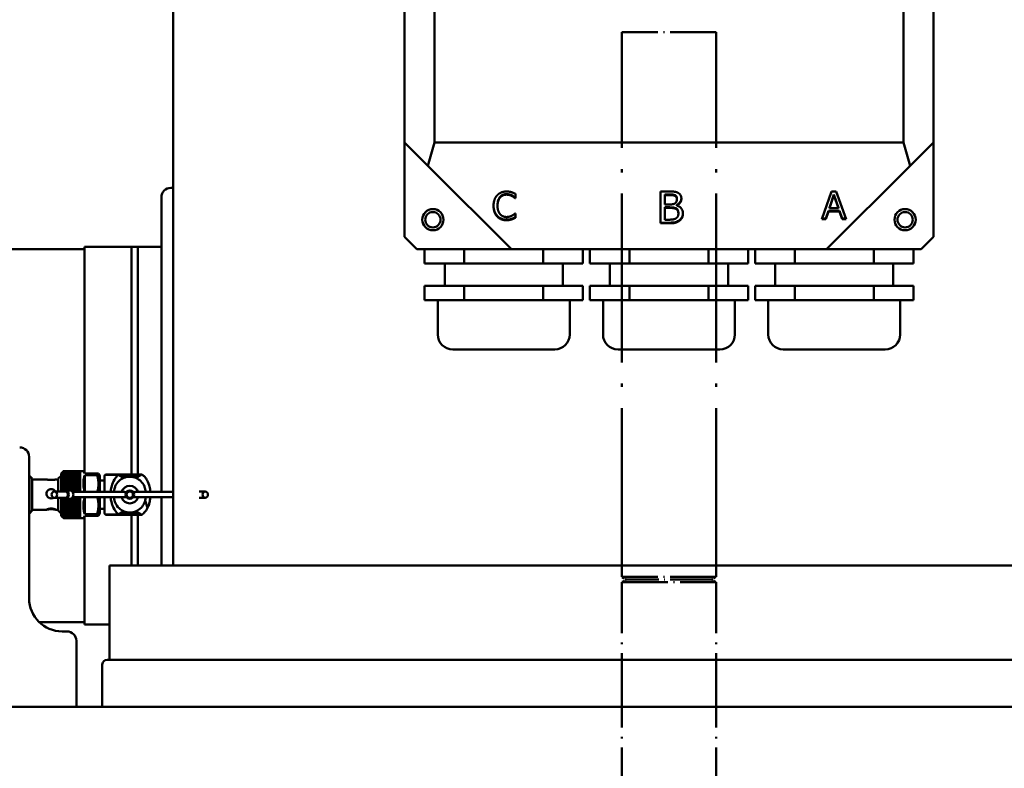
# Model space of a CAD drawing. Header units: millimetres. Extents: x 40 to 4804, y -323 to 2338.
# Tile 10 of 36: x 1022 to 1231, y 1212 to 1371. Entities that reach past the tile are written whole.
import ezdxf

# ---------------------------------------------------------------- set-up
doc = ezdxf.new("R2010")
doc.units = ezdxf.units.MM
doc.header["$LTSCALE"] = 8
doc.linetypes.add('LONG_DASH_DOTTED', pattern=[0.61, 0.48, -0.06, 0.01, -0.06])
for name, color, linetype, lineweight in [('Dimension (ISO)', 7, 'Continuous', 25), ('Overlay (ISO)', 7, 'LONG_DASH_DOTTED', 50), ('Visible (ISO)', 7, 'Continuous', 50)]:
    doc.layers.add(name, color=color, linetype=linetype, lineweight=lineweight)
doc.styles.add('Note Text (ISO)', font='tahoma.ttf')
doc.dimstyles.new('Default (ISO)', dxfattribs={"dimscale": 8, "dimtxt": 3.5, "dimasz": 2.5, "dimexe": 3.175, "dimexo": 0, "dimgap": 0.762, "dimtad": 1, "dimtoh": 1, "dimrnd": 1e-08, "dimzin": 0, "dimtxsty": 'Note Text (ISO)', "dimcen": 0.09, "dimdle": 10, "dimclrd": 256, "dimclre": 256, "dimclrt": 256, "dimazin": 0, "dimtfac": 1.001486, "dimtmove": 0, "dimatfit": 3, "dimfxl": 1, "dimtolj": 1, "dimtzin": 0, "dimlwd": -1, "dimlwe": -1, "dimarcsym": 0})

# ---------------------------------------------------------------- blocks, each defined once
blk = doc.blocks.new('*D46')
at = {"layer": 'Defpoints', "color": 0, "transparency": 16777216}
for p in [(1149.27, 1475.56), (849.62, 751.11), (929.62, 751.11)]:
    blk.add_point(p, dxfattribs=at)
at = {"layer": 'Dimension (ISO)', "transparency": 16777216}
for p, q in [((1149.27, 1475.56), (824.22, 1475.56)), ((849.62, 1455.56), (849.62, 771.11)), ((929.62, 751.11), (824.22, 751.11))]:
    blk.add_line(p, q, dxfattribs=at)
for points in [[(846.28, 1455.56), (852.95, 1455.56), (849.62, 1475.56)], [(846.28, 771.11), (852.95, 771.11), (849.62, 751.11)]]:
    blk.add_solid(points, dxfattribs=at)
at = {"layer": 'Dimension (ISO)', "transparency": 16777216, "insert": (814.94, 1055.71), "char_height": 28, "attachment_point": 1, "rotation": 90, "style": 'Note Text (ISO)'}
blk.add_mtext('\\A1;724', dxfattribs=at)

msp = doc.modelspace()

# ---------------------------------------------------------------- linework, layer by layer
at = {"layer": 'Overlay (ISO)', "ltscale": 2.534424}
for p, q in [((1169.618, 1367.908), (1149.618, 1367.908)), ((1169.618, 1252.485), (1149.618, 1252.485)), ((1149.618, 1251.331), (1169.618, 1251.331))]:
    msp.add_line(p, q, dxfattribs=at)
at = {"layer": 'Overlay (ISO)', "ltscale": 9.311783}
for p, q in [((1149.618, 1252.485), (1149.618, 1367.908)), ((1169.618, 1252.485), (1169.618, 1367.908))]:
    msp.add_line(p, q, dxfattribs=at)
at = {"layer": 'Overlay (ISO)', "ltscale": 0.093057}
for p, q in [((1150.618, 1251.908), (1149.618, 1252.485)), ((1150.618, 1251.908), (1149.618, 1251.331)), ((1168.618, 1251.908), (1169.618, 1252.485)), ((1168.618, 1251.908), (1169.618, 1251.331))]:
    msp.add_line(p, q, dxfattribs=at)
at = {"layer": 'Overlay (ISO)', "ltscale": 4.096054}
for p, q in [((1149.618, 1200.558), (1149.618, 1251.331)), ((1169.618, 1200.558), (1169.618, 1251.331))]:
    msp.add_line(p, q, dxfattribs=at)
at = {"layer": 'Overlay (ISO)', "ltscale": 2.280971}
msp.add_line((1168.618, 1251.908), (1150.618, 1251.908), dxfattribs=at)
at = {"layer": 'Visible (ISO)'}
for p, q in [((1054.618, 1435.408), (1054.618, 1254.908)), ((1103.618, 1404.281), (1103.618, 1344.535)), ((1109.968, 1344.535), (1109.968, 1404.281)), ((1209.268, 1404.281), (1209.268, 1344.535)), ((1215.618, 1344.535), (1215.618, 1404.281)), ((1103.618, 1324.508), (1103.618, 1344.535)), ((1103.618, 1344.535), (1108.577, 1339.577)), ((1108.577, 1339.577), (1109.968, 1344.535)), ((1109.968, 1344.535), (1209.268, 1344.535)), ((1209.268, 1344.535), (1210.66, 1339.577)), ((1210.66, 1339.577), (1215.618, 1344.535)), ((1215.618, 1344.535), (1215.618, 1324.508)), ((1126.245, 1321.908), (1108.577, 1339.577)), ((1210.66, 1339.577), (1192.991, 1321.908)), ((1054.118, 1334.908), (1054.618, 1334.908)), ((1052.118, 1270.483), (1052.118, 1332.908)), ((1127.092, 1332.833), (1127.028, 1332.833)), ((1127.028, 1332.698), (1127.028, 1332.833)), ((1127.092, 1332.698), (1127.028, 1332.698)), ((1127.092, 1333.641), (1127.092, 1332.698)), ((1157.827, 1327.396), (1157.827, 1334.136)), ((1157.827, 1334.136), (1159.682, 1334.136)), ((1158.757, 1333.371), (1158.757, 1333.506)), ((1159.648, 1333.506), (1158.757, 1333.506)), ((1159.648, 1333.371), (1158.757, 1333.371)), ((1158.757, 1333.371), (1158.757, 1331.399)), ((1160.919, 1333.196), (1160.919, 1333.331)), ((1161.276, 1332.492), (1161.276, 1332.627)), ((1192.003, 1328.263), (1194.06, 1334.136)), ((1194.539, 1333.471), (1193.6, 1330.706)), ((1194.539, 1333.336), (1193.6, 1330.571)), ((1194.06, 1334.136), (1195.058, 1334.136)), ((1194.539, 1333.336), (1194.539, 1333.471)), ((1195.484, 1330.706), (1194.539, 1333.471)), ((1195.484, 1330.571), (1194.539, 1333.336)), ((1195.058, 1334.136), (1197.115, 1328.263)), ((1123.31, 1331.09), (1123.31, 1331.225)), ((1158.757, 1331.399), (1159.813, 1331.399)), ((1158.757, 1330.651), (1158.757, 1330.786)), ((1159.813, 1330.786), (1158.757, 1330.786)), ((1159.813, 1330.651), (1158.757, 1330.651)), ((1158.757, 1330.651), (1158.757, 1328.161)), ((1161.265, 1331.175), (1161.265, 1331.311)), ((1161.265, 1331.175), (1161.265, 1331.143)), ((1193.6, 1330.571), (1193.6, 1330.706)), ((1193.6, 1330.571), (1195.484, 1330.571)), ((1195.484, 1330.571), (1195.484, 1330.706)), ((1126.281, 1328.224), (1126.281, 1328.36)), ((1127.032, 1329.49), (1127.092, 1329.49)), ((1127.092, 1329.49), (1127.092, 1328.558)), ((1161.605, 1329.428), (1161.605, 1329.563)), ((1192.824, 1328.263), (1192.003, 1328.263)), ((1192.824, 1328.398), (1192.051, 1328.398)), ((1193.378, 1330.04), (1192.824, 1328.398)), ((1193.378, 1329.905), (1192.824, 1328.263)), ((1192.824, 1328.263), (1192.824, 1328.398)), ((1193.378, 1329.905), (1193.378, 1330.04)), ((1195.706, 1330.04), (1193.378, 1330.04)), ((1195.706, 1329.905), (1193.378, 1329.905)), ((1195.706, 1329.905), (1195.706, 1330.04)), ((1196.26, 1328.398), (1195.706, 1330.04)), ((1196.26, 1328.263), (1195.706, 1329.905)), ((1197.068, 1328.398), (1196.26, 1328.398)), ((1196.26, 1328.263), (1196.26, 1328.398)), ((1197.115, 1328.263), (1196.26, 1328.263)), ((1159.835, 1327.531), (1157.827, 1327.531)), ((1159.835, 1327.396), (1157.827, 1327.396)), ((1158.757, 1328.161), (1159.512, 1328.161)), ((1106.218, 1321.908), (1103.618, 1324.508)), ((1215.618, 1324.508), (1213.018, 1321.908)), ((1035.818, 1322.408), (1035.818, 1274.546)), ((1047.118, 1322.408), (1035.818, 1322.408)), ((1045.818, 1322.408), (1045.818, 1274.17)), ((1052.118, 1322.408), (1045.818, 1322.408)), ((1047.118, 1322.408), (1047.118, 1274.17)), ((995.118, 1321.908), (1035.818, 1321.908)), ((1126.245, 1321.908), (1106.218, 1321.908)), ((1107.871, 1321.908), (1107.871, 1318.86)), ((1116.244, 1321.908), (1116.244, 1318.86)), ((1192.991, 1321.908), (1126.245, 1321.908)), ((1132.992, 1321.908), (1132.992, 1318.86)), ((1141.365, 1321.908), (1141.365, 1318.86)), ((1142.871, 1321.908), (1142.871, 1318.86)), ((1151.244, 1321.908), (1151.244, 1318.86)), ((1167.992, 1321.908), (1167.992, 1318.86)), ((1176.365, 1321.908), (1176.365, 1318.86)), ((1177.871, 1321.908), (1177.871, 1318.86)), ((1186.244, 1321.908), (1186.244, 1318.86)), ((1213.018, 1321.908), (1192.991, 1321.908)), ((1202.992, 1321.908), (1202.992, 1318.86)), ((1211.365, 1321.908), (1211.365, 1318.86)), ((1107.871, 1318.86), (1116.244, 1318.86)), ((1112.118, 1318.86), (1112.118, 1314.136)), ((1116.244, 1318.86), (1132.992, 1318.86)), ((1132.992, 1318.86), (1141.365, 1318.86)), ((1137.118, 1318.86), (1137.118, 1314.136)), ((1142.871, 1318.86), (1151.244, 1318.86)), ((1147.118, 1318.86), (1147.118, 1314.136)), ((1151.244, 1318.86), (1167.992, 1318.86)), ((1167.992, 1318.86), (1176.365, 1318.86)), ((1172.118, 1318.86), (1172.118, 1314.136)), ((1177.871, 1318.86), (1186.244, 1318.86)), ((1182.118, 1318.86), (1182.118, 1314.136)), ((1186.244, 1318.86), (1202.992, 1318.86)), ((1202.992, 1318.86), (1211.365, 1318.86)), ((1207.118, 1318.86), (1207.118, 1314.136)), ((1107.871, 1314.136), (1116.244, 1314.136)), ((1107.871, 1314.136), (1107.871, 1311.088)), ((1116.244, 1314.136), (1132.992, 1314.136)), ((1116.244, 1314.136), (1116.244, 1311.088)), ((1132.992, 1314.136), (1132.992, 1311.088)), ((1132.992, 1314.136), (1141.365, 1314.136)), ((1141.365, 1314.136), (1141.365, 1311.088)), ((1142.871, 1314.136), (1151.244, 1314.136)), ((1142.871, 1314.136), (1142.871, 1311.088)), ((1151.244, 1314.136), (1167.992, 1314.136)), ((1151.244, 1314.136), (1151.244, 1311.088)), ((1167.992, 1314.136), (1167.992, 1311.088)), ((1167.992, 1314.136), (1176.365, 1314.136)), ((1176.365, 1314.136), (1176.365, 1311.088)), ((1177.871, 1314.136), (1186.244, 1314.136)), ((1177.871, 1314.136), (1177.871, 1311.088)), ((1186.244, 1314.136), (1202.992, 1314.136)), ((1186.244, 1314.136), (1186.244, 1311.088)), ((1202.992, 1314.136), (1202.992, 1311.088)), ((1202.992, 1314.136), (1211.365, 1314.136)), ((1211.365, 1314.136), (1211.365, 1311.088)), ((1107.871, 1311.088), (1116.244, 1311.088)), ((1110.648, 1311.088), (1110.648, 1303.849)), ((1116.244, 1311.088), (1132.992, 1311.088)), ((1132.992, 1311.088), (1141.365, 1311.088)), ((1138.588, 1311.088), (1138.588, 1303.849)), ((1142.871, 1311.088), (1151.244, 1311.088)), ((1145.648, 1311.088), (1145.648, 1303.849)), ((1151.244, 1311.088), (1167.992, 1311.088)), ((1167.992, 1311.088), (1176.365, 1311.088)), ((1173.588, 1311.088), (1173.588, 1303.849)), ((1177.871, 1311.088), (1186.244, 1311.088)), ((1180.648, 1311.088), (1180.648, 1303.849)), ((1186.244, 1311.088), (1202.992, 1311.088)), ((1202.992, 1311.088), (1211.365, 1311.088)), ((1208.588, 1311.088), (1208.588, 1303.849)), ((1113.823, 1300.674), (1135.413, 1300.674)), ((1148.823, 1300.674), (1170.413, 1300.674)), ((1183.823, 1300.674), (1205.413, 1300.674)), ((1024.118, 1277.908), (1024.118, 1269.908)), ((1030.908, 1274.408), (1031.262, 1274.763)), ((1030.908, 1274.408), (1030.908, 1270.583)), ((1031.398, 1274.896), (1034.908, 1274.896)), ((1031.398, 1274.877), (1031.398, 1274.875)), ((1034.908, 1274.877), (1031.398, 1274.877)), ((1031.398, 1274.875), (1034.908, 1274.875)), ((1031.398, 1274.785), (1031.398, 1274.781)), ((1034.908, 1274.785), (1031.398, 1274.785)), ((1031.398, 1274.781), (1034.908, 1274.781)), ((1031.398, 1274.623), (1031.398, 1274.617)), ((1034.908, 1274.623), (1031.398, 1274.623)), ((1031.398, 1274.617), (1034.908, 1274.617)), ((1031.398, 1274.391), (1031.398, 1274.383)), ((1034.908, 1274.391), (1031.398, 1274.391)), ((1031.398, 1274.383), (1034.908, 1274.383)), ((1031.398, 1274.094), (1031.398, 1274.084)), ((1034.908, 1274.094), (1031.398, 1274.094)), ((1031.398, 1274.084), (1034.908, 1274.084)), ((1034.908, 1274.908), (1034.908, 1270.483)), ((1034.908, 1274.908), (1035.609, 1274.908)), ((1035.609, 1274.908), (1035.898, 1274.408)), ((1038.392, 1274.408), (1035.898, 1274.408)), ((1035.898, 1274.045), (1038.392, 1274.045)), ((1035.898, 1274.045), (1035.898, 1270.483)), ((1038.565, 1274.408), (1038.392, 1274.408)), ((1038.796, 1274.408), (1038.565, 1274.408)), ((1039.108, 1273.869), (1038.796, 1274.408)), ((1047.853, 1274.17), (1040.508, 1274.17)), ((1042.987, 1274.12), (1040.508, 1274.12)), ((1024.181, 1273.908), (1024.118, 1273.908)), ((1024.181, 1265.908), (1024.181, 1273.908)), ((1024.794, 1273.294), (1024.181, 1273.908)), ((1024.794, 1266.521), (1024.794, 1273.294)), ((1027.814, 1273.108), (1024.794, 1273.108)), ((1030.294, 1273.108), (1029.774, 1273.108)), ((1030.294, 1273.294), (1030.908, 1273.908)), ((1030.294, 1270.583), (1030.294, 1273.294)), ((1031.097, 1272.898), (1034.908, 1272.898)), ((1031.097, 1272.441), (1034.908, 1272.441)), ((1031.097, 1271.947), (1034.908, 1271.947)), ((1031.398, 1273.736), (1031.398, 1273.725)), ((1034.908, 1273.736), (1031.398, 1273.736)), ((1031.398, 1273.725), (1034.908, 1273.725)), ((1031.398, 1273.323), (1031.398, 1273.309)), ((1034.908, 1273.323), (1031.398, 1273.323)), ((1031.398, 1273.309), (1034.908, 1273.309)), ((1031.398, 1272.859), (1031.398, 1272.845)), ((1034.908, 1272.859), (1031.398, 1272.859)), ((1031.398, 1272.845), (1034.908, 1272.845)), ((1031.398, 1272.353), (1031.398, 1272.337)), ((1034.908, 1272.353), (1031.398, 1272.353)), ((1031.398, 1272.337), (1034.908, 1272.337)), ((1039.108, 1273.869), (1039.108, 1270.483)), ((1039.108, 1272.908), (1040.108, 1272.908)), ((1040.108, 1273.808), (1040.108, 1270.483)), ((1043.642, 1273.692), (1043.729, 1273.692)), ((1047.147, 1273.692), (1047.233, 1273.692)), ((1024.118, 1247.908), (1024.118, 1269.908)), ((1029.468, 1270.583), (1031.743, 1270.583)), ((1031.097, 1271.423), (1034.908, 1271.423)), ((1031.097, 1270.877), (1034.908, 1270.877)), ((1031.398, 1271.811), (1031.398, 1271.794)), ((1034.908, 1271.811), (1031.398, 1271.811)), ((1031.398, 1271.794), (1034.908, 1271.794)), ((1031.398, 1271.241), (1031.398, 1271.223)), ((1034.908, 1271.241), (1031.398, 1271.241)), ((1031.398, 1271.223), (1034.908, 1271.223)), ((1031.743, 1270.808), (1032.718, 1270.808)), ((1034.908, 1270.651), (1033.157, 1270.651)), ((1033.179, 1270.633), (1034.908, 1270.633)), ((1033.317, 1270.483), (1044.313, 1270.483)), ((1046.562, 1270.483), (1054.618, 1270.483)), ((1060.114, 1270.583), (1061.408, 1270.583)), ((1029.468, 1269.233), (1031.743, 1269.233)), ((1030.294, 1266.521), (1030.294, 1269.233)), ((1030.908, 1269.233), (1030.908, 1265.408)), ((1031.097, 1269.187), (1031.276, 1269.187)), ((1031.097, 1268.634), (1034.908, 1268.634)), ((1031.097, 1268.099), (1034.908, 1268.099)), ((1031.398, 1268.853), (1031.398, 1268.835)), ((1034.908, 1268.853), (1031.398, 1268.853)), ((1031.398, 1268.835), (1034.908, 1268.835)), ((1031.398, 1268.273), (1031.398, 1268.256)), ((1034.908, 1268.273), (1031.398, 1268.273)), ((1031.398, 1268.256), (1034.908, 1268.256)), ((1031.743, 1269.008), (1032.718, 1269.008)), ((1033.184, 1269.187), (1034.908, 1269.187)), ((1033.317, 1269.333), (1044.313, 1269.333)), ((1034.908, 1269.333), (1034.908, 1264.908)), ((1035.898, 1265.771), (1035.898, 1269.333)), ((1039.108, 1269.333), (1039.108, 1265.947)), ((1040.108, 1269.333), (1040.108, 1266.008)), ((1046.562, 1269.333), (1054.618, 1269.333)), ((1048.697, 1268.691), (1049.2, 1267.074)), ((1052.118, 1254.908), (1052.118, 1269.333)), ((1060.114, 1269.233), (1061.408, 1269.233)), ((1024.181, 1265.908), (1024.118, 1265.908)), ((1024.794, 1266.521), (1024.181, 1265.908)), ((1027.814, 1266.708), (1024.794, 1266.708)), ((1030.294, 1266.708), (1029.774, 1266.708)), ((1030.294, 1266.521), (1030.908, 1265.908)), ((1031.097, 1267.591), (1034.908, 1267.591)), ((1031.097, 1267.116), (1034.908, 1267.116)), ((1031.097, 1266.682), (1034.908, 1266.682)), ((1031.398, 1267.717), (1031.398, 1267.7)), ((1034.908, 1267.717), (1031.398, 1267.717)), ((1031.398, 1267.7), (1034.908, 1267.7)), ((1031.398, 1267.192), (1031.398, 1267.177)), ((1034.908, 1267.192), (1031.398, 1267.192)), ((1031.398, 1267.177), (1034.908, 1267.177)), ((1031.398, 1266.707), (1031.398, 1266.694)), ((1034.908, 1266.707), (1031.398, 1266.707)), ((1031.398, 1266.694), (1034.908, 1266.694)), ((1031.398, 1266.269), (1031.398, 1266.257)), ((1034.908, 1266.269), (1031.398, 1266.269)), ((1031.398, 1266.257), (1034.908, 1266.257)), ((1031.398, 1265.884), (1031.398, 1265.874)), ((1034.908, 1265.884), (1031.398, 1265.884)), ((1031.398, 1265.874), (1034.908, 1265.874)), ((1038.392, 1265.771), (1035.898, 1265.771)), ((1039.108, 1265.947), (1038.796, 1265.408)), ((1039.108, 1266.908), (1040.108, 1266.908)), ((1040.508, 1265.696), (1043, 1265.696)), ((1043.666, 1266.124), (1043.752, 1266.124)), ((1047.117, 1266.124), (1047.203, 1266.124)), ((1030.908, 1265.408), (1031.262, 1265.053)), ((1031.398, 1265.558), (1031.398, 1265.549)), ((1034.908, 1265.558), (1031.398, 1265.558)), ((1031.398, 1265.549), (1034.908, 1265.549)), ((1031.398, 1265.295), (1031.398, 1265.288)), ((1034.908, 1265.295), (1031.398, 1265.295)), ((1031.398, 1265.288), (1034.908, 1265.288)), ((1031.398, 1265.099), (1031.398, 1265.094)), ((1034.908, 1265.099), (1031.398, 1265.099)), ((1031.398, 1265.094), (1034.908, 1265.094)), ((1031.398, 1264.974), (1031.398, 1264.971)), ((1034.908, 1264.974), (1031.398, 1264.974)), ((1031.398, 1264.971), (1034.908, 1264.971)), ((1031.398, 1264.92), (1031.398, 1264.92)), ((1031.398, 1264.92), (1034.908, 1264.92)), ((1034.908, 1264.92), (1031.398, 1264.92)), ((1034.908, 1264.908), (1035.609, 1264.908)), ((1035.898, 1265.408), (1035.609, 1264.908)), ((1035.818, 1265.27), (1035.818, 1242.408)), ((1035.898, 1265.408), (1038.392, 1265.408)), ((1038.392, 1265.408), (1038.565, 1265.408)), ((1038.565, 1265.408), (1038.796, 1265.408)), ((1047.853, 1265.646), (1040.508, 1265.646)), ((1045.818, 1265.646), (1045.818, 1254.908)), ((1047.118, 1265.646), (1047.118, 1254.908)), ((1278.118, 1254.908), (1041.118, 1254.908)), ((1041.118, 1234.908), (1041.118, 1254.908)), ((1026.219, 1242.908), (1035.818, 1242.908)), ((1032.118, 1240.908), (1031.118, 1240.908)), ((1041.118, 1242.408), (1035.818, 1242.408)), ((1034.118, 1224.908), (1034.118, 1238.908)), ((1040.618, 1234.908), (1278.618, 1234.908)), ((1039.618, 1224.908), (1039.618, 1233.908)), ((1103.406, 1224.908), (987.718, 1224.908)), ((1103.406, 1224.908), (1215.831, 1224.908)), ((1331.518, 1224.908), (1215.831, 1224.908))]:
    msp.add_line(p, q, dxfattribs=at)
for centre, radius in [((1109.618, 1328.158), 2.25), ((1209.618, 1328.158), 2.25), ((1109.618, 1328.158), 1.621), ((1209.618, 1328.158), 1.621), ((1045.438, 1269.908), 0.9), ((1045.438, 1269.908), 0.675)]:
    msp.add_circle(centre, radius, dxfattribs=at)
for centre, radius, start, end in [((1054.118, 1332.908), 2, 90, 180), ((1113.823, 1303.849), 3.175, 180, 270), ((1135.413, 1303.849), 3.175, 270, 0), ((1148.823, 1303.849), 3.175, 180, 270), ((1170.413, 1303.849), 3.175, 270, 0), ((1183.823, 1303.849), 3.175, 180, 270), ((1205.413, 1303.849), 3.175, 270, 0), ((1022.118, 1277.908), 2, 0, 90), ((1040.508, 1273.808), 0.4, 121.06749, 180), ((1045.438, 1269.908), 1.85, 18.1081, 161.8919), ((1045.438, 1269.908), 1.85, 198.1081, 341.8919), ((1040.508, 1266.008), 0.4, 180, 238.93251), ((1031.118, 1247.908), 7, 180, 270), ((1032.118, 1238.908), 2, 0, 90), ((1040.618, 1233.908), 1, 90, 180)]:
    msp.add_arc(centre, radius, start, end, dxfattribs=at)
for centre, major_axis, ratio, start_param, end_param in [((1038.496, 1269.908), (1.838, -4.931), 0.4514162, 3.5710268, 4.4303974), ((1031.743, 1269.908), (0, -0.9), 0.8660254, 5.5604511, 10.1475122), ((1031.743, 1269.908), (0, -0.675), 0.8660254, 0, 3.1415927), ((1032.718, 1269.908), (0, -0.9), 0.8660254, 0, 3.1415927), ((1044.313, 1269.908), (-0.664, 0), 0.8660254, 4.1323548, 4.712389), ((1046.562, 1269.908), (0.664, 0), 0.8660254, 1.5707963, 2.1508305), ((1038.496, 1269.908), (-1.838, -4.931), 0.4514162, 4.9943806, 5.8537512), ((1044.313, 1269.908), (-0.664, 0), 0.8660254, 1.5707963, 2.1508305), ((1046.562, 1269.908), (0.664, 0), 0.8660254, 4.1323548, 4.712389)]:
    msp.add_ellipse(centre, major_axis=major_axis, ratio=ratio, start_param=start_param, end_param=end_param, dxfattribs=at)
for centre in [(1029.468, 1269.908), (1061.408, 1269.908)]:
    msp.add_ellipse(centre, major_axis=(0, -0.675), ratio=0.8660254, dxfattribs=at)
for points, degree in [([(1122.465, 1331.09), (1122.465, 1331.827), (1122.855, 1332.922), (1123.226, 1333.327)], 2), ([(1123.226, 1333.327), (1123.592, 1333.722), (1124.591, 1334.136), (1125.208, 1334.136)], 2), ([(1123.854, 1332.865), (1123.597, 1332.565), (1123.31, 1331.656), (1123.31, 1331.09)], 2), ([(1125.203, 1333.469), (1124.813, 1333.469), (1124.116, 1333.16), (1123.854, 1332.865)], 2), ([(1126.34, 1333.189), (1126.108, 1333.312), (1125.559, 1333.469), (1125.203, 1333.469)], 2), ([(1125.208, 1334.136), (1125.515, 1334.136), (1126.054, 1334.05), (1126.281, 1333.983)], 2), ([(1126.281, 1333.983), (1126.479, 1333.921), (1126.889, 1333.745), (1127.092, 1333.641)], 2), ([(1127.028, 1332.698), (1126.919, 1332.793), (1126.583, 1333.06), (1126.34, 1333.189)], 2), ([(1160.919, 1333.196), (1160.692, 1333.316), (1160.142, 1333.371), (1159.648, 1333.371)], 2), ([(1159.682, 1334.136), (1160.431, 1334.136), (1161.18, 1334.043), (1161.52, 1333.863)], 2), ([(1160.885, 1331.623), (1161.1, 1331.754), (1161.276, 1332.175), (1161.276, 1332.492)], 2), ([(1161.276, 1332.492), (1161.276, 1332.732), (1161.106, 1333.092), (1160.919, 1333.196)], 2), ([(1162.246, 1332.617), (1162.246, 1332.142), (1161.724, 1331.388), (1161.265, 1331.175)], 2), ([(1161.52, 1333.863), (1161.9, 1333.671), (1162.246, 1333.043), (1162.246, 1332.617)], 2), ([(1123.231, 1328.824), (1122.865, 1329.205), (1122.465, 1330.347), (1122.465, 1331.09)], 2), ([(1123.31, 1331.09), (1123.31, 1330.485), (1123.612, 1329.614), (1123.874, 1329.314)], 2), ([(1159.813, 1331.399), (1160.249, 1331.399), (1160.663, 1331.487), (1160.885, 1331.623)], 2), ([(1161.038, 1330.476), (1160.817, 1330.586), (1160.295, 1330.651), (1159.813, 1330.651)], 2), ([(1161.605, 1329.428), (1161.605, 1329.81), (1161.378, 1330.302), (1161.038, 1330.476)], 2), ([(1161.265, 1331.143), (1161.889, 1330.979), (1162.575, 1330.11), (1162.575, 1329.466)], 2), ([(1125.194, 1328.053), (1124.6, 1328.053), (1123.597, 1328.439), (1123.231, 1328.824)], 2), ([(1123.874, 1329.314), (1124.131, 1329.024), (1124.818, 1328.729), (1125.203, 1328.729)], 2), ([(1126.281, 1328.224), (1126.014, 1328.139), (1125.559, 1328.053), (1125.194, 1328.053)], 2), ([(1125.203, 1328.729), (1125.554, 1328.729), (1126.153, 1328.896), (1126.385, 1329.019)], 2), ([(1127.092, 1328.558), (1126.889, 1328.467), (1126.533, 1328.301), (1126.281, 1328.224)], 2), ([(1126.385, 1329.019), (1126.607, 1329.143), (1126.939, 1329.4), (1127.032, 1329.49)], 2), ([(1159.512, 1328.161), (1160.125, 1328.161), (1160.828, 1328.27), (1161.1, 1328.445)], 2), ([(1161.1, 1328.445), (1161.361, 1328.625), (1161.605, 1329.073), (1161.605, 1329.428)], 2), ([(1162.575, 1329.466), (1162.575, 1328.963), (1162.178, 1328.193), (1161.849, 1327.942)], 2), ([(1161.849, 1327.942), (1161.452, 1327.647), (1160.55, 1327.396), (1159.835, 1327.396)], 2), ([(1047.958, 1274.17), (1047.926, 1274.17), (1047.886, 1274.17), (1047.853, 1274.17)], 3), ([(1047.853, 1265.646), (1047.882, 1265.646), (1047.916, 1265.646), (1047.945, 1265.646)], 3)]:
    msp.add_open_spline(points, degree=degree, dxfattribs=at)
for points, knots in [([(1123.854, 1333), (1123.683, 1332.8), (1123.549, 1332.549), (1123.358, 1331.943), (1123.31, 1331.602), (1123.31, 1331.225)], [-0.38416064, -0.38416064, -0.38416064, -0.38416064, -0.19208032, -0.19208032, 0, 0, 0, 0]), ([(1125.203, 1333.604), (1124.943, 1333.604), (1124.697, 1333.553), (1124.232, 1333.347), (1124.029, 1333.197), (1123.854, 1333)], [-0.13603991, -0.13603991, -0.13603991, -0.13603991, -0.06801996, -0.06801996, 0, 0, 0, 0]), ([(1126.34, 1333.324), (1126.186, 1333.406), (1126.017, 1333.474), (1125.651, 1333.578), (1125.441, 1333.604), (1125.203, 1333.604)], [-0.31501925, -0.31501925, -0.31501925, -0.31501925, -0.15750963, -0.15750963, 0, 0, 0, 0]), ([(1127.028, 1332.833), (1126.955, 1332.897), (1126.863, 1332.973), (1126.639, 1333.151), (1126.502, 1333.238), (1126.34, 1333.324)], [-0.1496147, -0.1496147, -0.1496147, -0.1496147, -0.07480735, -0.07480735, 0, 0, 0, 0]), ([(1160.919, 1333.331), (1160.767, 1333.411), (1160.6, 1333.461), (1160.233, 1333.497), (1159.977, 1333.506), (1159.648, 1333.506)], [-0.088554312, -0.088554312, -0.088554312, -0.088554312, -0.044277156, -0.044277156, 0, 0, 0, 0]), ([(1161.276, 1332.627), (1161.276, 1332.787), (1161.248, 1332.927), (1161.134, 1333.167), (1161.043, 1333.262), (1160.919, 1333.331)], [-0.052903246, -0.052903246, -0.052903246, -0.052903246, -0.026451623, -0.026451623, 0, 0, 0, 0]), ([(1162.245, 1332.688), (1162.234, 1332.397), (1162.147, 1332.134), (1161.811, 1331.649), (1161.571, 1331.453), (1161.265, 1331.311)], [-0.15545532, -0.15545532, -0.15545532, -0.15545532, -0.08047531, -0.08047531, 0, 0, 0, 0]), ([(1123.231, 1328.959), (1122.987, 1329.213), (1122.799, 1329.53), (1122.538, 1330.274), (1122.471, 1330.69), (1122.465, 1331.157)], [-0.515054, -0.515054, -0.515054, -0.515054, -0.257527, -0.257527, -0.01174509, -0.01174509, -0.01174509, -0.01174509]), ([(1161.038, 1330.611), (1160.89, 1330.684), (1160.73, 1330.732), (1160.382, 1330.775), (1160.134, 1330.786), (1159.813, 1330.786)], [-0.10918429, -0.10918429, -0.10918429, -0.10918429, -0.05459215, -0.05459215, 0, 0, 0, 0]), ([(1161.605, 1329.563), (1161.605, 1329.818), (1161.567, 1330.027), (1161.416, 1330.355), (1161.265, 1330.495), (1161.038, 1330.611)], [-0.12618442, -0.12618442, -0.12618442, -0.12618442, -0.06309221, -0.06309221, 0, 0, 0, 0]), ([(1125.194, 1328.188), (1124.798, 1328.188), (1124.433, 1328.252), (1123.764, 1328.509), (1123.475, 1328.702), (1123.231, 1328.959)], [-0.21888109, -0.21888109, -0.21888109, -0.21888109, -0.10944055, -0.10944055, 0, 0, 0, 0]), ([(1126.281, 1328.36), (1126.103, 1328.302), (1125.938, 1328.26), (1125.635, 1328.202), (1125.437, 1328.188), (1125.194, 1328.188)], [-0.36198076, -0.36198076, -0.36198076, -0.36198076, -0.18099038, -0.18099038, 0, 0, 0, 0]), ([(1127.092, 1328.693), (1126.957, 1328.632), (1126.83, 1328.575), (1126.593, 1328.463), (1126.449, 1328.41), (1126.281, 1328.36)], [-0.30578174, -0.30578174, -0.30578174, -0.30578174, -0.15289087, -0.15289087, 0, 0, 0, 0]), ([(1162.574, 1329.533), (1162.566, 1329.226), (1162.5, 1328.953), (1162.244, 1328.457), (1162.068, 1328.245), (1161.849, 1328.077)], [-0.2082905, -0.2082905, -0.2082905, -0.2082905, -0.10784518, -0.10784518, 0, 0, 0, 0]), ([(1161.849, 1328.077), (1161.584, 1327.881), (1161.302, 1327.74), (1160.7, 1327.573), (1160.312, 1327.531), (1159.835, 1327.531)], [-0.48968197, -0.48968197, -0.48968197, -0.48968197, -0.24484098, -0.24484098, 0, 0, 0, 0]), ([(1038.392, 1274.045), (1038.403, 1274.045), (1038.415, 1274.043), (1038.436, 1274.036), (1038.449, 1274.03), (1038.492, 1273.999), (1038.517, 1273.96), (1038.547, 1273.898), (1038.557, 1273.868), (1038.565, 1273.837)], [0, 0, 0, 0, 0.003092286, 0.003092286, 0.006849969, 0.006849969, 0.019748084, 0.019748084, 0.030094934, 0.030094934, 0.030094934, 0.030094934]), ([(1040.508, 1274.12), (1040.496, 1274.12), (1040.482, 1274.121), (1040.455, 1274.121), (1040.439, 1274.122), (1040.405, 1274.123), (1040.386, 1274.125), (1040.312, 1274.132), (1040.297, 1274.139), (1040.297, 1274.152), (1040.312, 1274.159), (1040.386, 1274.166), (1040.405, 1274.168), (1040.439, 1274.169), (1040.455, 1274.17), (1040.482, 1274.17), (1040.496, 1274.17), (1040.508, 1274.17)], [0.0740077, 0.0740077, 0.0740077, 0.0740077, 0.0775973, 0.0775973, 0.08328535, 0.08328535, 0.09464306, 0.09464306, 0.1480154, 0.1480154, 0.20138773, 0.20138773, 0.21274544, 0.21274544, 0.2184335, 0.2184335, 0.2220231, 0.2220231, 0.2220231, 0.2220231]), ([(1042.987, 1274.12), (1042.936, 1274.059), (1042.847, 1273.967), (1042.577, 1273.668), (1042.362, 1273.412), (1041.901, 1272.646), (1041.716, 1272.168), (1041.498, 1271.377), (1041.448, 1271.063), (1041.407, 1270.721), (1041.396, 1270.602), (1041.388, 1270.483)], [-0.34947505, -0.34947505, -0.34947505, -0.34947505, -0.30938507, -0.30938507, -0.24596386, -0.24596386, -0.16367807, -0.16367807, -0.0942716, -0.0942716, -0.05789528, -0.05789528, -0.05789528, -0.05789528]), ([(1043.642, 1273.692), (1043.524, 1273.762), (1043.411, 1273.833), (1043.196, 1273.975), (1043.089, 1274.048), (1042.987, 1274.12)], [-1.2198322, -1.2198322, -1.2198322, -1.2198322, -0.6196151, -0.6196151, -0.0001082, -0.0001082, -0.0001082, -0.0001082]), ([(1047.233, 1273.692), (1047.238, 1273.683), (1047.239, 1273.678), (1047.229, 1273.672), (1047.218, 1273.672), (1047.175, 1273.682), (1047.133, 1273.696), (1046.986, 1273.75), (1046.86, 1273.798), (1046.539, 1273.9), (1046.347, 1273.952), (1045.914, 1274.029), (1045.678, 1274.052), (1045.196, 1274.051), (1044.955, 1274.028), (1044.521, 1273.95), (1044.33, 1273.899), (1044.012, 1273.797), (1043.888, 1273.749), (1043.742, 1273.696), (1043.7, 1273.682), (1043.657, 1273.672), (1043.647, 1273.672), (1043.637, 1273.678), (1043.637, 1273.683), (1043.642, 1273.692)], [-0.59788971, -0.59788971, -0.59788971, -0.59788971, -0.57409327, -0.57409327, -0.5483555, -0.5483555, -0.50619945, -0.50619945, -0.43936389, -0.43936389, -0.37027429, -0.37027429, -0.29863098, -0.29863098, -0.22616058, -0.22616058, -0.15774942, -0.15774942, -0.09152516, -0.09152516, -0.04939367, -0.04939367, -0.02374448, -0.02374448, -0.00003592, -0.00003592, -0.00003592, -0.00003592]), ([(1047.958, 1274.17), (1047.848, 1274.091), (1047.732, 1274.01), (1047.495, 1273.852), (1047.367, 1273.771), (1047.233, 1273.692)], [-1.3604002, -1.3604002, -1.3604002, -1.3604002, -0.6794523, -0.6794523, -0.0000133, -0.0000133, -0.0000133, -0.0000133]), ([(1049.781, 1270.483), (1049.769, 1270.685), (1049.748, 1270.882), (1049.672, 1271.374), (1049.581, 1271.807), (1049.227, 1272.747), (1049.035, 1273.075), (1048.694, 1273.559), (1048.496, 1273.762), (1048.244, 1273.979), (1048.168, 1274.037), (1048.046, 1274.12), (1047.998, 1274.149), (1047.958, 1274.17)], [0.05882736, 0.05882736, 0.05882736, 0.05882736, 0.12284085, 0.12284085, 0.21475808, 0.21475808, 0.3092962, 0.3092962, 0.42974073, 0.42974073, 0.48739416, 0.48739416, 0.53651509, 0.53651509, 0.53651509, 0.53651509]), ([(1029.774, 1273.108), (1029.761, 1273.108), (1029.742, 1273.106), (1029.666, 1273.095), (1029.59, 1273.081), (1029.413, 1273.052), (1029.301, 1273.036), (1029.055, 1273.011), (1028.921, 1273.004), (1028.668, 1273.004), (1028.533, 1273.011), (1028.287, 1273.036), (1028.175, 1273.052), (1027.999, 1273.081), (1027.922, 1273.095), (1027.846, 1273.106), (1027.827, 1273.108), (1027.814, 1273.108)], [0.17129305, 0.17129305, 0.17129305, 0.17129305, 0.18971697, 0.18971697, 0.22765499, 0.22765499, 0.26560644, 0.26560644, 0.30355788, 0.30355788, 0.34150932, 0.34150932, 0.37946076, 0.37946076, 0.41739879, 0.41739879, 0.4358227, 0.4358227, 0.4358227, 0.4358227]), ([(1042.069, 1270.483), (1042.081, 1270.594), (1042.096, 1270.704), (1042.187, 1271.24), (1042.291, 1271.518), (1042.538, 1272.087), (1042.788, 1272.45), (1043.409, 1273.052), (1043.773, 1273.292), (1044.571, 1273.618), (1045.004, 1273.703), (1045.989, 1273.703), (1046.424, 1273.569), (1047.146, 1273.274), (1047.507, 1273.018), (1048.108, 1272.423), (1048.356, 1272.056), (1048.588, 1271.504), (1048.692, 1271.226), (1048.781, 1270.692), (1048.795, 1270.587), (1048.806, 1270.483)], [-1.7155029, -1.7155029, -1.7155029, -1.7155029, -1.6969616, -1.6969616, -1.6252228, -1.6252228, -1.4562815, -1.4562815, -1.291398, -1.291398, -1.1246443, -1.1246443, -0.9124846, -0.9124846, -0.5812017, -0.5812017, -0.220268, -0.220268, -0.089086, -0.089086, -0.0575895, -0.0575895, -0.0575895, -0.0575895]), ([(1027.794, 1270.107), (1027.794, 1270.233), (1027.82, 1270.367), (1027.922, 1270.61), (1027.999, 1270.721), (1028.175, 1270.895), (1028.287, 1270.97), (1028.533, 1271.07), (1028.668, 1271.095), (1028.794, 1271.095), (1028.921, 1271.095), (1029.055, 1271.07), (1029.301, 1270.97), (1029.413, 1270.895), (1029.566, 1270.744), (1029.625, 1270.667), (1029.672, 1270.583)], [0.45533682, 0.45533682, 0.45533682, 0.45533682, 0.49327484, 0.49327484, 0.53121287, 0.53121287, 0.56916431, 0.56916431, 0.60711575, 0.60711575, 0.60711575, 0.6450672, 0.6450672, 0.68301864, 0.68301864, 0.71088795, 0.71088795, 0.71088795, 0.71088795]), ([(1027.794, 1270.096), (1027.796, 1270.219), (1027.821, 1270.349), (1027.922, 1270.589), (1027.999, 1270.699), (1028.175, 1270.872), (1028.287, 1270.947), (1028.533, 1271.047), (1028.667, 1271.072), (1028.794, 1271.072), (1028.921, 1271.072), (1029.055, 1271.047), (1029.301, 1270.947), (1029.413, 1270.872), (1029.56, 1270.727), (1029.614, 1270.659), (1029.659, 1270.583)], [0.45734491, 0.45734491, 0.45734491, 0.45734491, 0.49426771, 0.49426771, 0.53227818, 0.53227818, 0.57031058, 0.57031058, 0.60834298, 0.60834298, 0.60834298, 0.64637537, 0.64637537, 0.68440777, 0.68440777, 0.70990969, 0.70990969, 0.70990969, 0.70990969]), ([(1029.324, 1269.254), (1029.278, 1269.224), (1029.229, 1269.198), (1029.055, 1269.125), (1028.921, 1269.099), (1028.668, 1269.099), (1028.533, 1269.125), (1028.287, 1269.229), (1028.175, 1269.307), (1027.999, 1269.486), (1027.922, 1269.599), (1027.82, 1269.846), (1027.794, 1269.981), (1027.794, 1270.107)], [0.85699806, 0.85699806, 0.85699806, 0.85699806, 0.87272219, 0.87272219, 0.91067363, 0.91067363, 0.94862507, 0.94862507, 0.98657651, 0.98657651, 1.02451454, 1.02451454, 1.06245257, 1.06245257, 1.06245257, 1.06245257]), ([(1041.388, 1269.333), (1041.396, 1269.216), (1041.407, 1269.099), (1041.448, 1268.755), (1041.497, 1268.443), (1041.712, 1267.675), (1041.895, 1267.195), (1042.369, 1266.408), (1042.595, 1266.142), (1042.865, 1265.843), (1042.951, 1265.755), (1043, 1265.696)], [-0.69072512, -0.69072512, -0.69072512, -0.69072512, -0.60504362, -0.60504362, -0.43595516, -0.43595516, -0.2425637, -0.2425637, -0.09032477, -0.09032477, -0.00008288, -0.00008288, -0.00008288, -0.00008288]), ([(1048.697, 1268.691), (1048.606, 1268.304), (1048.444, 1267.935), (1047.979, 1267.237), (1047.667, 1266.924), (1046.969, 1266.458), (1046.575, 1266.279), (1045.701, 1266.095), (1045.257, 1266.091), (1044.294, 1266.268), (1043.893, 1266.473), (1043.34, 1266.831), (1042.984, 1267.119), (1042.443, 1267.905), (1042.275, 1268.285), (1042.128, 1268.898), (1042.092, 1269.115), (1042.069, 1269.333)], [-1.1132888, -1.1132888, -1.1132888, -1.1132888, -0.9791843, -0.9791843, -0.8300411, -0.8300411, -0.6960218, -0.6960218, -0.5677716, -0.5677716, -0.4084805, -0.4084805, -0.2465165, -0.2465165, -0.1230144, -0.1230144, -0.0574479, -0.0574479, -0.0574479, -0.0574479]), ([(1048.806, 1269.333), (1048.805, 1269.32), (1048.803, 1269.308), (1048.779, 1269.092), (1048.745, 1268.89), (1048.697, 1268.691)], [-0.065172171, -0.065172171, -0.065172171, -0.065172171, -0.061380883, -0.061380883, 0, 0, 0, 0]), ([(1049.2, 1267.074), (1049.318, 1267.316), (1049.422, 1267.576), (1049.595, 1268.122), (1049.66, 1268.393), (1049.743, 1268.893), (1049.768, 1269.105), (1049.782, 1269.333)], [0, 0, 0, 0, 0.08747286, 0.08747286, 0.17320687, 0.17320687, 0.23795756, 0.23795756, 0.23795756, 0.23795756]), ([(1027.794, 1266.714), (1027.794, 1266.722), (1027.82, 1266.739), (1027.922, 1266.784), (1027.999, 1266.812), (1028.175, 1266.863), (1028.287, 1266.889), (1028.533, 1266.926), (1028.668, 1266.936), (1028.921, 1266.936), (1029.055, 1266.926), (1029.301, 1266.889), (1029.413, 1266.863), (1029.59, 1266.812), (1029.666, 1266.784), (1029.769, 1266.739), (1029.794, 1266.722), (1029.794, 1266.706), (1029.769, 1266.706), (1029.666, 1266.721), (1029.59, 1266.735), (1029.413, 1266.764), (1029.301, 1266.78), (1029.055, 1266.805), (1028.921, 1266.812), (1028.794, 1266.812), (1028.668, 1266.812), (1028.533, 1266.805), (1028.287, 1266.78), (1028.175, 1266.764), (1027.999, 1266.735), (1027.922, 1266.721), (1027.82, 1266.706), (1027.794, 1266.706), (1027.794, 1266.714)], [-0.45533682, -0.45533682, -0.45533682, -0.45533682, -0.41739879, -0.41739879, -0.37946076, -0.37946076, -0.34150932, -0.34150932, -0.30355788, -0.30355788, -0.26560644, -0.26560644, -0.22765499, -0.22765499, -0.18971697, -0.18971697, -0.15177894, -0.15177894, -0.11384091, -0.11384091, -0.07590288, -0.07590288, -0.03795144, -0.03795144, 0, 0, 0, 0.03795144, 0.03795144, 0.07590288, 0.07590288, 0.11384091, 0.11384091, 0.15177894, 0.15177894, 0.15177894, 0.15177894]), ([(1038.565, 1265.979), (1038.557, 1265.948), (1038.547, 1265.918), (1038.517, 1265.856), (1038.492, 1265.817), (1038.449, 1265.786), (1038.436, 1265.779), (1038.415, 1265.773), (1038.403, 1265.771), (1038.392, 1265.771)], [0.226100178, 0.226100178, 0.226100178, 0.226100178, 0.236447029, 0.236447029, 0.249345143, 0.249345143, 0.253102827, 0.253102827, 0.256195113, 0.256195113, 0.256195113, 0.256195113]), ([(1040.508, 1265.696), (1040.496, 1265.696), (1040.482, 1265.695), (1040.455, 1265.695), (1040.439, 1265.694), (1040.405, 1265.693), (1040.386, 1265.691), (1040.312, 1265.684), (1040.297, 1265.677), (1040.297, 1265.664), (1040.312, 1265.657), (1040.386, 1265.65), (1040.405, 1265.648), (1040.439, 1265.647), (1040.455, 1265.646), (1040.482, 1265.646), (1040.496, 1265.646), (1040.508, 1265.646)], [-0.2220231, -0.2220231, -0.2220231, -0.2220231, -0.2184335, -0.2184335, -0.21274544, -0.21274544, -0.20138773, -0.20138773, -0.1480154, -0.1480154, -0.09464306, -0.09464306, -0.08328535, -0.08328535, -0.0775973, -0.0775973, -0.0740077, -0.0740077, -0.0740077, -0.0740077]), ([(1043, 1265.696), (1043.106, 1265.767), (1043.216, 1265.841), (1043.436, 1265.983), (1043.55, 1266.054), (1043.666, 1266.124)], [-1.2230154, -1.2230154, -1.2230154, -1.2230154, -0.6026334, -0.6026334, -0.0000577, -0.0000577, -0.0000577, -0.0000577]), ([(1043.666, 1266.124), (1043.661, 1266.133), (1043.661, 1266.139), (1043.671, 1266.144), (1043.683, 1266.143), (1043.728, 1266.133), (1043.767, 1266.12), (1043.906, 1266.07), (1044.029, 1266.022), (1044.344, 1265.923), (1044.53, 1265.874), (1044.957, 1265.798), (1045.195, 1265.776), (1045.669, 1265.775), (1045.903, 1265.796), (1046.329, 1265.871), (1046.518, 1265.921), (1046.834, 1266.021), (1046.958, 1266.068), (1047.105, 1266.121), (1047.147, 1266.135), (1047.19, 1266.144), (1047.2, 1266.144), (1047.209, 1266.138), (1047.208, 1266.132), (1047.203, 1266.124)], [-0.59181327, -0.59181327, -0.59181327, -0.59181327, -0.56718932, -0.56718932, -0.53971567, -0.53971567, -0.50118207, -0.50118207, -0.43470086, -0.43470086, -0.36731355, -0.36731355, -0.29535667, -0.29535667, -0.22472054, -0.22472054, -0.15707745, -0.15707745, -0.09112305, -0.09112305, -0.04847789, -0.04847789, -0.02271497, -0.02271497, -0.00009651, -0.00009651, -0.00009651, -0.00009651]), ([(1047.203, 1266.124), (1047.332, 1266.046), (1047.46, 1265.965), (1047.706, 1265.807), (1047.826, 1265.727), (1047.945, 1265.646)], [-1.3673649, -1.3673649, -1.3673649, -1.3673649, -0.6944874, -0.6944874, -0.0000113, -0.0000113, -0.0000113, -0.0000113]), ([(1047.945, 1265.646), (1047.998, 1265.673), (1048.067, 1265.715), (1048.255, 1265.851), (1048.38, 1265.956), (1048.638, 1266.217), (1048.766, 1266.367), (1049.002, 1266.703), (1049.107, 1266.88), (1049.2, 1267.074)], [0.00001567, 0.00001567, 0.00001567, 0.00001567, 0.05982971, 0.05982971, 0.13908232, 0.13908232, 0.21397606, 0.21397606, 0.28364345, 0.28364345, 0.28364345, 0.28364345])]:
    msp.add_open_spline(points, degree=3, knots=knots, dxfattribs=at)
for points, weights in [([(1031.097, 1274.595), (1031.238, 1274.741), (1031.398, 1274.896)], [1.00127239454, 1.00154931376, 1]), ([(1031.398, 1274.877), (1031.238, 1274.731), (1031.097, 1274.595)], [1, 1.00154911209, 1.00127221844]), ([(1031.097, 1274.541), (1031.238, 1274.703), (1031.398, 1274.875)], [1.00127239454, 1.00154931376, 1]), ([(1031.398, 1274.785), (1031.238, 1274.66), (1031.097, 1274.541)], [1, 1.00154911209, 1.00127221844]), ([(1031.097, 1274.421), (1031.238, 1274.595), (1031.398, 1274.781)], [1.00127239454, 1.00154931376, 1]), ([(1031.398, 1274.623), (1031.238, 1274.519), (1031.097, 1274.421)], [1, 1.00154911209, 1.00127221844]), ([(1031.097, 1274.234), (1031.238, 1274.419), (1031.398, 1274.617)], [1.00127239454, 1.00154931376, 1]), ([(1031.398, 1274.391), (1031.238, 1274.31), (1031.097, 1274.234)], [1, 1.00154911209, 1.00127221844]), ([(1031.097, 1273.985), (1031.238, 1274.178), (1031.398, 1274.383)], [1.00127239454, 1.00154931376, 1]), ([(1031.398, 1274.094), (1031.238, 1274.038), (1031.097, 1273.985)], [1, 1.00154911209, 1.00127221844]), ([(1031.097, 1273.676), (1031.238, 1273.874), (1031.398, 1274.084)], [1.00127239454, 1.00154931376, 1]), ([(1031.398, 1273.736), (1031.238, 1273.705), (1031.097, 1273.676)], [1, 1.00154911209, 1.00127221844]), ([(1031.097, 1273.312), (1031.238, 1273.512), (1031.398, 1273.725)], [1.00127239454, 1.00154931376, 1]), ([(1031.398, 1273.323), (1031.238, 1273.317), (1031.097, 1273.312)], [1, 1.00154911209, 1.00127221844]), ([(1031.097, 1272.898), (1031.238, 1273.097), (1031.398, 1273.309)], [1.00127239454, 1.00154931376, 1]), ([(1031.398, 1272.859), (1031.238, 1272.879), (1031.097, 1272.898)], [1, 1.00154911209, 1.00127221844]), ([(1031.097, 1272.441), (1031.238, 1272.636), (1031.398, 1272.845)], [1.00127239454, 1.00154931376, 1]), ([(1031.398, 1272.353), (1031.238, 1272.398), (1031.097, 1272.441)], [1, 1.00154911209, 1.00127221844]), ([(1031.097, 1271.947), (1031.238, 1272.136), (1031.398, 1272.337)], [1.00127239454, 1.00154931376, 1]), ([(1031.398, 1271.811), (1031.238, 1271.881), (1031.097, 1271.947)], [1, 1.00154911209, 1.00127221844]), ([(1038.565, 1273.837), (1039.008, 1272.16), (1038.567, 1270.483)], [1, 1.08878469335, 1.0002081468]), ([(1031.097, 1271.423), (1031.238, 1271.602), (1031.398, 1271.794)], [1.00127239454, 1.00154931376, 1]), ([(1031.398, 1271.241), (1031.238, 1271.335), (1031.097, 1271.423)], [1, 1.00154911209, 1.00127221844]), ([(1031.097, 1270.877), (1031.238, 1271.045), (1031.398, 1271.223)], [1.00127239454, 1.00154931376, 1]), ([(1031.351, 1270.686), (1031.217, 1270.784), (1031.097, 1270.877)], [1.00042114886, 1.00150784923, 1.00127221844]), ([(1031.097, 1269.187), (1031.124, 1269.21), (1031.152, 1269.233)], [1.00127239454, 1.00132610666, 1.00131111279]), ([(1031.398, 1268.853), (1031.238, 1269.025), (1031.097, 1269.187)], [1, 1.00154911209, 1.00127221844]), ([(1031.097, 1268.634), (1031.238, 1268.731), (1031.398, 1268.835)], [1.00127239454, 1.00154931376, 1]), ([(1031.398, 1268.273), (1031.238, 1268.459), (1031.097, 1268.634)], [1, 1.00154911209, 1.00127221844]), ([(1031.097, 1268.099), (1031.238, 1268.175), (1031.398, 1268.256)], [1.00127239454, 1.00154931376, 1]), ([(1031.398, 1267.717), (1031.238, 1267.914), (1031.097, 1268.099)], [1, 1.00154911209, 1.00127221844]), ([(1038.567, 1269.333), (1039.008, 1267.656), (1038.565, 1265.979)], [1.0002081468, 1.08878469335, 1]), ([(1031.097, 1267.591), (1031.238, 1267.644), (1031.398, 1267.7)], [1.00127239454, 1.00154931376, 1]), ([(1031.398, 1267.192), (1031.238, 1267.398), (1031.097, 1267.591)], [1, 1.00154911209, 1.00127221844]), ([(1031.097, 1267.116), (1031.238, 1267.146), (1031.398, 1267.177)], [1.00127239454, 1.00154931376, 1]), ([(1031.398, 1266.707), (1031.238, 1266.918), (1031.097, 1267.116)], [1, 1.00154911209, 1.00127221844]), ([(1031.097, 1266.682), (1031.238, 1266.688), (1031.398, 1266.694)], [1.00127239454, 1.00154931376, 1]), ([(1031.398, 1266.269), (1031.238, 1266.482), (1031.097, 1266.682)], [1, 1.00154911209, 1.00127221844]), ([(1031.398, 1265.884), (1031.238, 1266.096), (1031.097, 1266.296)], [1, 1.00154911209, 1.00127221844]), ([(1031.097, 1266.296), (1031.238, 1266.277), (1031.398, 1266.257)], [1.00127239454, 1.00154931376, 1]), ([(1031.398, 1265.558), (1031.238, 1265.766), (1031.097, 1265.962)], [1, 1.00154911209, 1.00127221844]), ([(1031.097, 1265.962), (1031.238, 1265.919), (1031.398, 1265.874)], [1.00127239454, 1.00154931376, 1]), ([(1031.398, 1265.295), (1031.238, 1265.496), (1031.097, 1265.685)], [1, 1.00154911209, 1.00127221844]), ([(1031.097, 1265.685), (1031.238, 1265.619), (1031.398, 1265.549)], [1.00127239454, 1.00154931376, 1]), ([(1031.398, 1265.099), (1031.238, 1265.29), (1031.097, 1265.47)], [1, 1.00154911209, 1.00127221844]), ([(1031.097, 1265.47), (1031.238, 1265.382), (1031.398, 1265.288)], [1.00127239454, 1.00154931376, 1]), ([(1031.398, 1264.974), (1031.238, 1265.152), (1031.097, 1265.32)], [1, 1.00154911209, 1.00127221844]), ([(1031.097, 1265.32), (1031.238, 1265.211), (1031.398, 1265.094)], [1.00127239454, 1.00154931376, 1]), ([(1031.398, 1264.92), (1031.238, 1265.083), (1031.097, 1265.237)], [1, 1.00154911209, 1.00127221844]), ([(1031.097, 1265.237), (1031.238, 1265.108), (1031.398, 1264.971)], [1.00127239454, 1.00154931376, 1]), ([(1031.262, 1265.053), (1031.328, 1264.987), (1031.398, 1264.92)], [1.00100179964, 1.00067340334, 1])]:
    msp.add_rational_spline(points, weights, degree=2, dxfattribs=at)

# ---------------------------------------------------------------- dimensions: what is measured, and where the dimension line sits
at = {"layer": 'Dimension (ISO)'}
dim = msp.add_linear_dim(base=(849.618, 751.108), p1=(1149.266, 1475.558), p2=(929.618, 751.108), angle=90, dimstyle='Default (ISO)', override={"dimgap": 0.762, "dimtoh": 0, "dimdec": 0, "dimtol": 0, "dimlim": 0, "dimtp": 0, "dimtm": 0, "dimtdec": 2, "dimtofl": 0, "dimatfit": 1}, dxfattribs=at)
dim.commit()
dim.dimension.update_dxf_attribs({"geometry": '*D46', "text_midpoint": (849.618, 1085.833), "dimtype": 160})

doc.saveas('drawing.dxf')
